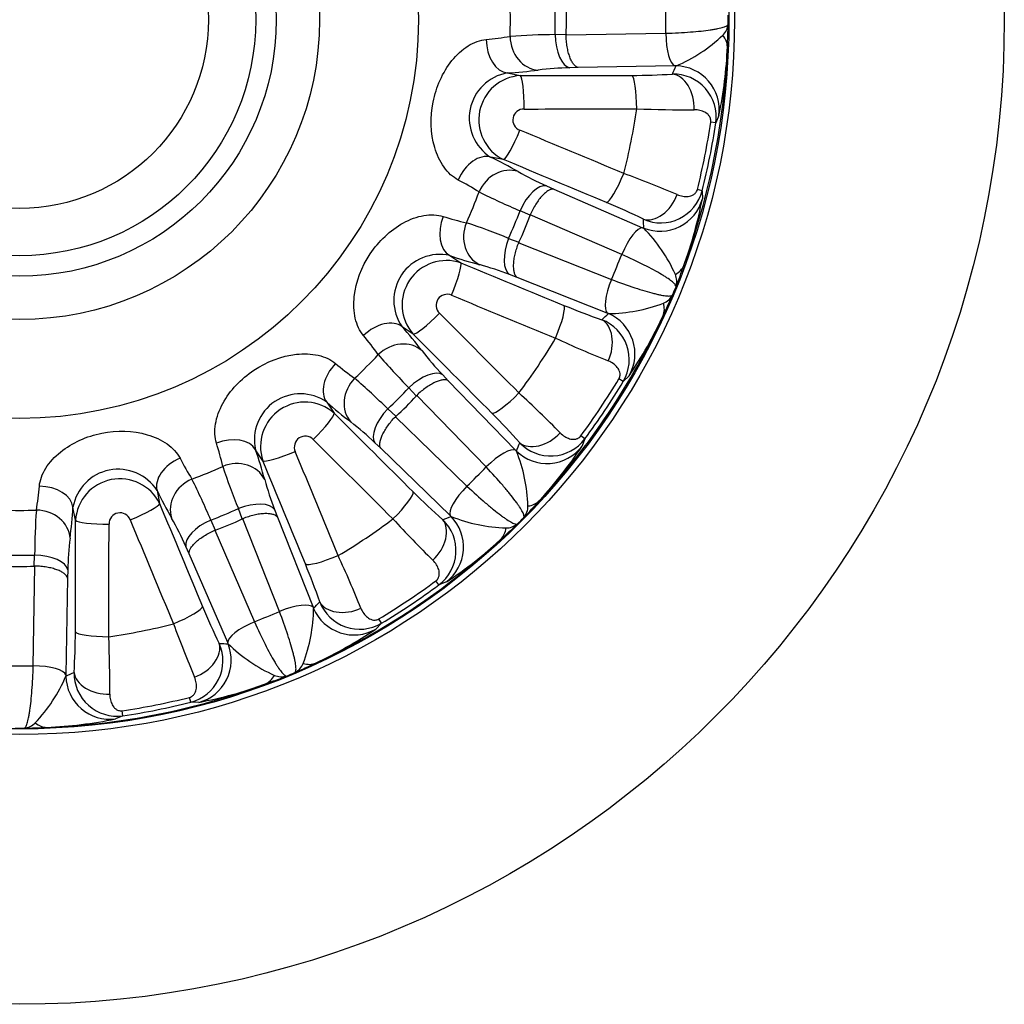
# Model space of a CAD drawing. Header units: millimetres. Extents: x -124 to 1174, y 0 to 830.
# Tile 11 of 14: x 779 to 869, y 428 to 518. Entities that reach past the tile are written whole.
import ezdxf

# ---------------------------------------------------------------- set-up
doc = ezdxf.new("R2010")
doc.units = ezdxf.units.MM
doc.header["$LTSCALE"] = 3.952569
doc.layers.add('CAP180H', color=7, linetype='Continuous')
doc.layers.add('Default', color=7, linetype='Continuous')

# ---------------------------------------------------------------- blocks, each defined once
blk = doc.blocks.new('SE2')
at = {"layer": 'CAP180H', "color": 7, "linetype": 'Continuous'}
for p, q in [((827.68, 516.793), (828.682, 516.826)), ((828.681, 516.777), (837.793, 516.918)), ((828.682, 516.826), (828.681, 516.777)), ((838.623, 513.93), (829.779, 513.792)), ((838.734, 513.931), (838.623, 513.93)), ((823.305, 513.286), (824.495, 513.049)), ((829.779, 513.792), (829.028, 513.766)), ((842.653, 509.404), (842.364, 508.73)), ((842.364, 508.73), (841.908, 508.797)), ((822.967, 505.367), (821.777, 505.604)), ((826.88, 502.97), (827.565, 502.658)), ((827.565, 502.658), (835.683, 499.147)), ((841.129, 502.52), (840.681, 502.632)), ((841.129, 502.52), (841.138, 501.786)), ((825.39, 500.275), (824.476, 500.689)), ((825.408, 500.321), (825.39, 500.275)), ((833.772, 496.704), (825.408, 500.321)), ((835.683, 499.147), (835.784, 499.103)), ((823.432, 498.169), (824.371, 497.815)), ((824.371, 497.815), (824.351, 497.77)), ((824.351, 497.77), (832.823, 494.414)), ((818.049, 496.602), (819.057, 495.928)), ((824.224, 494.592), (823.519, 494.856)), ((832.447, 491.335), (824.224, 494.592)), ((832.55, 491.294), (832.447, 491.335)), ((814.706, 489.416), (813.697, 490.089)), ((817.404, 485.703), (817.917, 485.154)), ((817.917, 485.154), (824.073, 478.803)), ((833.913, 485.099), (833.517, 485.336)), ((834.438, 485.612), (833.913, 485.099)), ((814.995, 483.784), (814.31, 484.516)), ((815.03, 483.82), (814.995, 483.784)), ((821.373, 477.277), (815.03, 483.82)), ((806.808, 483.2), (807.482, 482.191)), ((812.381, 482.587), (813.113, 481.902)), ((813.113, 481.902), (813.077, 481.867)), ((813.077, 481.867), (819.62, 475.524)), ((830.395, 479.835), (830.025, 480.11)), ((830.395, 479.835), (830.123, 479.153)), ((800.969, 477.84), (800.295, 478.848)), ((811.743, 478.98), (811.194, 479.493)), ((818.094, 472.824), (811.743, 478.98)), ((824.073, 478.803), (824.15, 478.724)), ((791.293, 475.12), (791.53, 473.93)), ((783.848, 472.402), (783.611, 473.592)), ((799.082, 472.526), (798.728, 473.465)), ((799.127, 472.546), (799.082, 472.526)), ((802.483, 464.074), (799.127, 472.546)), ((802.041, 473.378), (802.305, 472.673)), ((802.305, 472.673), (805.562, 464.45)), ((818.173, 472.747), (818.094, 472.824)), ((796.208, 472.421), (796.622, 471.507)), ((796.622, 471.507), (796.576, 471.489)), ((796.576, 471.489), (800.193, 463.125)), ((794.239, 469.332), (793.927, 470.017)), ((780.071, 468.215), (780.104, 469.217)), ((797.75, 461.214), (794.239, 469.332)), ((779.979, 459.104), (780.12, 468.216)), ((780.12, 468.216), (780.071, 468.215)), ((783.105, 467.118), (782.968, 458.274)), ((783.131, 467.869), (783.105, 467.118)), ((817.063, 466.502), (816.787, 466.872)), ((817.744, 466.774), (817.063, 466.502)), ((805.562, 464.45), (805.603, 464.347)), ((811.798, 462.984), (811.286, 462.459)), ((811.798, 462.984), (811.561, 463.38)), ((797.794, 461.113), (797.75, 461.214)), ((782.968, 458.274), (782.966, 458.163)), ((794.378, 455.768), (794.265, 456.216)), ((795.111, 455.759), (794.378, 455.768)), ((788.167, 454.533), (787.493, 454.244)), ((788.167, 454.533), (788.1, 454.99))]:
    blk.add_line(p, q, dxfattribs=at)
for radius in [90, 65.341, 64.827, 36.446, 27.403, 23.448, 21.573, 17.245]:
    blk.add_circle((778.74, 518.157), radius, dxfattribs=at)
for centre, radius, start, end in [((778.74, 518.157), 44.851, 358.05236, 1.94764), ((778.74, 518.157), 48.959, 358.40345, 1.59655), ((781.424, 518.157), 56.382, 358.74049, 1.25951), ((779.142, 518.157), 64.363, 359.63504, 0.36496), ((841.748, 517.961), 1.769, 316.00081, 353.05061), ((783.957, 519.013), 59.56, 356.79724, 358.7828), ((819.311, 541.541), 25.269, 274.69264, 279.69162), ((828.294, 448.103), 68.693, 90.51277, 93.9479), ((832.911, 527.522), 14.785, 293.19153, 313.1369), ((778.74, 518.157), 64.732, 339.68889, 357.81111), ((806.651, 517.011), 36.797, 348.06916, 357.93493), ((824.035, 509.148), 4.202, 99.99504, 237.50496), ((824.756, 509.004), 4.053, 93.69345, 243.80655), ((821.099, 551.573), 38.351, 273.29789, 277.55972), ((829.809, 483.222), 30.555, 91.46562, 96.88889), ((834.675, 573.235), 60.166, 270.02249, 273.54731), ((838.491, 509.275), 3.911, 351.98939, 91.36813), ((824.818, 508.992), 1.001, 88.31229, 249.18771), ((778.74, 518.157), 56.983, 345.71745, 351.78255), ((839.477, 613.877), 103.955, 267.6077, 270.50165), ((778.74, 518.157), 63.858, 345.92871, 351.57129), ((778.74, 518.157), 64.319, 345.92871, 351.57129), ((805.087, 471.075), 38.351, 59.94028, 64.20211), ((838.209, 528.737), 28.148, 240.37906, 246.26643), ((799.678, 410.164), 99.996, 66.94105, 69.94959), ((807.281, 481.04), 25.254, 57.80694, 62.8088), ((778.74, 518.157), 44.851, 335.55236, 339.44764), ((849.028, 558.916), 63.191, 243.4025, 247.13683), ((837.339, 503.504), 3.916, 246.21016, 345.43232), ((810.337, 448.075), 57.744, 63.87874, 67.55146), ((802.3, 509.274), 39.553, 339.90955, 349.08635), ((778.74, 518.157), 48.959, 335.90345, 339.09655), ((825.171, 524.235), 25.269, 252.19264, 257.19162), ((797.714, 434.472), 68.693, 68.01277, 71.4479), ((825.204, 488.775), 14.785, 24.36289, 44.30867), ((817.139, 492.5), 4.202, 77.49504, 215.00496), ((817.75, 492.091), 4.053, 71.19345, 221.30655), ((830.662, 532.819), 38.351, 250.79789, 255.05972), ((781.22, 517.13), 56.382, 336.24049, 338.75951), ((812.553, 466.338), 30.555, 68.96562, 74.38889), ((783.233, 515.371), 59.56, 338.7172, 340.70276), ((837.027, 494.226), 1.769, 344.44939, 21.49919), ((779.111, 518.003), 64.363, 337.13504, 337.86496), ((817.803, 492.056), 1.001, 65.81229, 226.68771), ((783.887, 516.951), 59.56, 334.29724, 336.2828), ((836.877, 493.864), 1.769, 293.50081, 330.55061), ((851.495, 547.637), 60.166, 247.52249, 251.04731), ((832.371, 506.078), 14.785, 270.69153, 290.6369), ((778.74, 518.157), 64.732, 317.18889, 335.31111), ((830.544, 487.085), 3.911, 329.48939, 68.86813), ((804.088, 506.417), 36.797, 325.56916, 335.43493), ((785.064, 464.576), 38.351, 37.44028, 41.70211), ((790.905, 472.943), 25.254, 35.30694, 40.3088), ((778.74, 518.157), 56.983, 323.21745, 329.28255), ((871.484, 583.348), 103.955, 245.1077, 248.00165), ((837.731, 505.174), 28.148, 217.87906, 223.76643), ((778.74, 518.157), 44.851, 313.05236, 316.94764), ((859.275, 528.915), 63.191, 220.9025, 224.63683), ((823.963, 506.004), 25.269, 229.69264, 234.69162), ((764.244, 433.581), 68.693, 45.51277, 48.9479), ((778.74, 518.157), 63.858, 323.42871, 329.07129), ((778.74, 518.157), 48.959, 313.40345, 316.59655), ((778.74, 518.157), 64.319, 323.42871, 329.07129), ((804.397, 479.758), 4.202, 54.99504, 192.50496), ((756.757, 410.372), 99.996, 44.44105, 47.44959), ((804.806, 479.147), 4.053, 48.69345, 198.80655), ((832.321, 511.833), 38.351, 228.29789, 232.55972), ((781.112, 441.318), 57.744, 41.37874, 45.05146), ((790.148, 457.343), 30.555, 46.46562, 51.88889), ((804.841, 479.094), 1.001, 43.31229, 204.18771), ((827.271, 482.195), 3.916, 223.71016, 322.93232), ((772.676, 471.73), 25.254, 12.80694, 17.8088), ((764.078, 466.235), 38.351, 14.94028, 19.20211), ((797.108, 500.934), 39.553, 317.40955, 326.58635), ((815.869, 489.623), 25.269, 207.19264, 212.19162), ((810.423, 473.231), 14.785, 1.86289, 21.80867), ((787.749, 472.863), 4.202, 32.49504, 170.00496), ((778.74, 518.157), 44.851, 290.55236, 294.44764), ((857.262, 497.276), 63.191, 198.4025, 202.13683), ((780.638, 516.259), 56.382, 313.74049, 316.25951), ((787.893, 472.141), 4.053, 26.19345, 176.30655), ((732.982, 445.566), 68.693, 23.01277, 26.4479), ((828.272, 483.587), 28.148, 195.37906, 201.26643), ((755.37, 477.584), 25.254, 350.30694, 355.3088), ((825.822, 491.81), 38.351, 205.79789, 210.05972), ((857.238, 517.551), 60.166, 225.02249, 228.54731), ((745.324, 475.798), 38.351, 352.44028, 356.70211), ((778.74, 518.157), 48.959, 290.90345, 294.09655), ((781.824, 513.863), 59.56, 316.2172, 318.20276), ((823.432, 473.742), 1.769, 321.94939, 358.99919), ((778.74, 518.157), 44.851, 268.05236, 271.94764), ((843.294, 468.817), 63.191, 175.9025, 179.63683), ((787.905, 472.079), 1.001, 20.81229, 181.68771), ((766.007, 457.606), 30.555, 23.96562, 29.38889), ((778.74, 518.157), 56.983, 300.71745, 306.78255), ((889.371, 542.894), 103.955, 222.6077, 225.50165), ((823.666, 486.474), 14.785, 248.19153, 268.1369), ((779.024, 517.873), 64.363, 314.63504, 315.36496), ((814.709, 469.626), 3.911, 306.98939, 46.36813), ((783.034, 515.073), 59.56, 311.79724, 313.7828), ((823.155, 473.465), 1.769, 271.00081, 308.05061), ((811.272, 467.263), 28.148, 172.87906, 178.76643), ((778.74, 518.157), 64.732, 294.68889, 312.81111), ((797.665, 497.61), 36.797, 303.06916, 312.93493), ((778.74, 518.157), 48.959, 268.40345, 271.59655), ((717.182, 426.989), 99.996, 21.94105, 24.94959), ((751.527, 446.259), 57.744, 18.87874, 22.55146), ((778.74, 518.157), 63.858, 300.92871, 306.57129), ((778.74, 518.157), 64.319, 300.92871, 306.57129), ((851.031, 487.557), 60.166, 202.52249, 206.04731), ((809.815, 466.36), 3.916, 201.21016, 300.43232), ((779.767, 515.677), 56.382, 291.24049, 293.75951), ((790.819, 464.526), 14.785, 339.36289, 359.30867), ((778.74, 518.157), 56.983, 278.21745, 284.28255), ((890.416, 498.674), 103.955, 200.1077, 203.00165), ((726.084, 462.146), 57.744, 356.37874, 0.05146), ((686.979, 457.486), 99.996, 359.44105, 2.44959), ((789.118, 495.216), 39.553, 294.90955, 304.08635), ((793.399, 459.555), 3.911, 284.48939, 23.86813), ((808.122, 471.693), 14.785, 225.69153, 245.6369), ((778.74, 515.473), 56.382, 268.74049, 271.25951), ((779.946, 513.01), 59.56, 293.7172, 295.70276), ((803.033, 460.02), 1.769, 299.44939, 336.49919), ((769.375, 463.986), 14.785, 316.86289, 336.80867), ((787.627, 458.411), 3.916, 178.71016, 277.93232), ((781.526, 513.664), 59.56, 289.29724, 291.2828), ((802.671, 459.87), 1.769, 248.50081, 285.55061), ((778.894, 517.786), 64.363, 292.13504, 292.86496), ((778.74, 518.157), 64.732, 272.18889, 290.31111), ((788.362, 491.932), 36.797, 280.56916, 290.43493), ((778.74, 518.157), 63.858, 278.42871, 284.07129), ((778.74, 518.157), 64.319, 278.42871, 284.07129), ((778.936, 455.149), 1.769, 276.94939, 313.99919), ((779.549, 492.991), 39.553, 272.40955, 281.58635), ((778.74, 517.755), 64.363, 269.63504, 270.36496), ((777.884, 512.94), 59.56, 271.2172, 273.20276)]:
    blk.add_arc(centre, radius, start, end, dxfattribs=at)
for centre, major_axis, ratio, start_param, end_param in [((797.068, 518.157), (-31.656, 0), 0.815327, 3.08999, 3.193195), ((826.176, 516.544), (0.423, -2.97), 0.867538, 4.559719, 6.108336), ((829.059, 516.755), (0.103, -2.998), 0.459345, 4.683759, 6.185624), ((838.655, 516.918), (0.047, -3), 0.287316, 4.707927, 6.192731), ((839.429, 515.838), (3.993, -0.229), 0.58687, 0.032336, 0.487077), ((823.337, 516.274), (0.192, -2.994), 0.651256, 4.643029, 6.16892), ((779.001, 542.969), (-0.727, -69.073), 0.953462, 1.135039, 1.146986), ((838.692, 509.946), (3.658, -1.619), 0.995561, 0.281832, 1.975413), ((779.013, 544.098), (356.236, -3.75), 0.086522, -1.441862, -1.412924), ((824.464, 510.061), (0.002, -3), 0.128096, 1.548026, 3.05424), ((834.667, 510.081), (0.01, -3), 0.156628, 1.547662, 3.053877), ((838.366, 510.196), (-0.205, 2.993), 0.671953, 4.576262, 6.166089), ((778.983, 541.302), (359.23, -3.782), 0.086522, -1.441862, -1.412924), ((824.081, 508.14), (1.15, 2.771), 0.128096, 3.228945, 4.735159), ((770.108, 496.681), (333.332, -133.977), 0.086522, 1.412924, 1.441862), ((820.662, 502.83), (1.323, 2.692), 0.651256, 0.114265, 1.640157), ((769.065, 494.087), (330.554, -132.861), 0.086522, 1.412924, 1.441862), ((823.182, 501.495), (1.528, 2.582), 0.867538, 0.174849, 1.723467), ((833.501, 504.217), (1.157, 2.768), 0.156628, 3.229309, 4.735523), ((825.766, 500.197), (1.243, 2.731), 0.459345, 0.097562, 1.599426), ((836.874, 502.695), (-1.335, -2.687), 0.671953, 0.117096, 1.706923), ((837.27, 502.801), (-3.999, -0.096), 0.995561, 1.166179, 2.859761), ((819.221, 499.351), (-0.968, -2.839), 0.651256, 4.643029, 6.16892), ((821.948, 498.514), (-0.746, -2.906), 0.867538, 4.559719, 6.108336), ((795.673, 511.143), (-29.246, 12.114), 0.815327, 3.08999, 3.193195), ((769.486, 495.135), (25.761, 64.093), 0.953462, -1.146984, -1.135037), ((834.568, 496.374), (1.191, 2.753), 0.287316, 0.090454, 1.575258), ((824.692, 497.605), (-1.052, -2.809), 0.459345, 4.683759, 6.185624), ((817.884, 493.179), (-1.146, -2.772), 0.128096, 1.548026, 3.05424), ((788.919, 542.019), (327.684, -139.79), 0.086522, -1.441862, -1.412924), ((835.697, 497.076), (3.777, -1.317), 0.58687, 5.796108, 6.25085), ((833.62, 494.084), (-1.105, -2.789), 0.287316, 4.707927, 6.192731), ((787.822, 539.447), (330.438, -140.965), 0.086522, -1.441862, -1.412924), ((827.319, 489.293), (-1.139, -2.775), 0.156628, 1.547662, 3.053877), ((833.921, 492.79), (3.602, -1.739), 0.58687, 0.032336, 0.487077), ((811.606, 487.954), (2.253, 1.981), 0.651256, 0.114265, 1.640157), ((816.797, 491.551), (2.123, 2.12), 0.128096, 3.228945, 4.735159), ((762.546, 501.619), (256.688, -251.34), 0.086522, 1.412924, 1.441862), ((788.476, 540.98), (-27.105, -63.537), 0.953462, 1.135039, 1.146986), ((830.781, 487.984), (0.956, 2.844), 0.671953, 4.576262, 6.166089), ((830.986, 487.629), (2.76, -2.896), 0.995561, 0.281832, 1.975413), ((813.423, 485.756), (2.399, 1.801), 0.867538, 0.174849, 1.723467), ((760.59, 499.622), (254.549, -249.245), 0.086522, 1.412924, 1.441862), ((808.943, 485.291), (-1.981, -2.253), 0.651256, 4.643029, 6.16892), ((815.313, 483.568), (2.193, 2.047), 0.459345, 0.097562, 1.599426), ((811.141, 483.474), (-1.801, -2.399), 0.867538, 4.559719, 6.108336), ((791.7, 505.197), (-22.384, 22.384), 0.815327, 3.08999, 3.193195), ((823.998, 484.322), (2.128, 2.114), 0.156628, 3.229309, 4.735523), ((813.329, 481.584), (-2.047, -2.193), 0.459345, 4.683759, 6.185624), ((805.346, 480.1), (-2.12, -2.123), 0.128096, 1.548026, 3.05424), ((797.276, 536.307), (249.245, -254.549), 0.086522, -1.441862, -1.412924), ((797.546, 477.676), (2.839, 0.968), 0.651256, 0.114265, 1.640157), ((795.278, 534.351), (251.34, -256.688), 0.086522, -1.441862, -1.412924), ((826.532, 481.624), (-2.261, -1.971), 0.671953, 0.117096, 1.706923), ((821.982, 476.667), (2.154, 2.088), 0.287316, 0.090454, 1.575258), ((761.38, 500.428), (48.328, 49.356), 0.953462, -1.146988, -1.135041), ((826.938, 481.571), (-3.731, 1.441), 0.995561, 1.166179, 2.859761), ((794.067, 476.235), (-2.692, -1.323), 0.651256, 4.643029, 6.16892), ((798.383, 474.949), (2.906, 0.746), 0.867538, 0.174849, 1.723467), ((803.718, 479.013), (2.772, 1.146), 0.128096, 3.228945, 4.735159), ((757.45, 509.075), (140.965, -330.438), 0.086522, 1.412924, 1.441862), ((754.878, 507.978), (139.79, -327.684), 0.086522, 1.412924, 1.441862), ((795.402, 473.715), (-2.582, -1.528), 0.867538, 4.559719, 6.108336), ((780.623, 473.56), (2.994, -0.192), 0.651256, 0.114265, 1.640157), ((820.23, 474.915), (-2.088, -2.154), 0.287316, 4.707927, 6.192731), ((812.575, 472.899), (-2.114, -2.128), 0.156628, 1.547662, 3.053877), ((788.757, 472.816), (-2.771, -1.15), 0.128096, 1.548026, 3.05424), ((802.81, 527.832), (132.861, -330.554), 0.086522, -1.441862, -1.412924), ((799.292, 472.205), (2.809, 1.052), 0.459345, 0.097562, 1.599426), ((823.293, 476.884), (2.985, -2.662), 0.58687, 5.796108, 6.25085), ((780.353, 470.721), (2.97, -0.423), 0.867538, 0.174849, 1.723467), ((785.754, 501.224), (-12.114, 29.246), 0.815327, 3.08999, 3.193195), ((796.469, 535.517), (-49.356, -48.328), 0.953462, 1.135037, 1.146984), ((815.326, 469.959), (1.441, -3.731), 0.995561, 0.281832, 1.975413), ((752.799, 517.884), (3.75, -356.236), 0.086522, 1.412924, 1.441862), ((786.836, 472.434), (3, -0.002), 0.128096, 3.228945, 4.735159), ((755.595, 517.914), (3.782, -359.23), 0.086522, 1.412924, 1.441862), ((800.216, 526.789), (133.977, -333.332), 0.086522, -1.441862, -1.412924), ((796.7, 471.131), (-2.731, -1.243), 0.459345, 4.683759, 6.185624), ((815.273, 470.365), (1.971, 2.261), 0.671953, 4.576262, 6.166089), ((820.013, 473.604), (2.662, -2.985), 0.58687, 0.032336, 0.487077), ((780.142, 467.838), (2.998, -0.103), 0.459345, 0.097562, 1.599426), ((807.604, 469.578), (2.775, 1.139), 0.156628, 3.229309, 4.735523), ((778.74, 499.829), (0, 31.656), 0.815327, 3.08999, 3.193195), ((792.68, 463.396), (-2.768, -1.157), 0.156628, 1.547662, 3.053877), ((802.813, 463.277), (2.789, 1.105), 0.287316, 0.090454, 1.575258), ((755.917, 508.421), (63.537, 27.105), 0.953462, -1.146984, -1.135037), ((808.913, 466.116), (-2.844, -0.956), 0.671953, 0.117096, 1.706923), ((809.268, 465.911), (-2.896, 2.76), 0.995561, 1.166179, 2.859761), ((800.523, 462.329), (-2.753, -1.191), 0.287316, 4.707927, 6.192731), ((786.816, 462.23), (3, -0.01), 0.156628, 3.229309, 4.735523), ((794.202, 460.023), (2.687, 1.335), 0.671953, 4.576262, 6.166089), ((794.096, 459.627), (-0.096, -3.999), 0.995561, 0.281832, 1.975413), ((801.762, 527.411), (-64.093, -25.761), 0.953462, 1.135039, 1.146986), ((779.979, 458.242), (3, -0.047), 0.287316, 0.090454, 1.575258), ((804.107, 462.976), (1.739, -3.602), 0.58687, 5.796108, 6.25085), ((753.928, 517.896), (69.073, 0.727), 0.953462, -1.146986, -1.135039), ((786.951, 458.205), (-1.619, 3.658), 0.995561, 1.166179, 2.859761), ((786.701, 458.531), (-2.993, 0.205), 0.671953, 0.117096, 1.706923), ((799.821, 461.2), (1.317, -3.777), 0.58687, 0.032336, 0.487077), ((781.059, 457.468), (0.229, -3.993), 0.58687, 5.796108, 6.25085)]:
    blk.add_ellipse(centre, major_axis=major_axis, ratio=ratio, start_param=start_param, end_param=end_param, dxfattribs=at)
for points, knots in [([(837.793, 516.918), (838.605, 516.943), (839.358, 516.981), (840.399, 517.06), (840.726, 517.089), (841.329, 517.152), (841.608, 517.186), (841.99, 517.242), (842.112, 517.261), (842.34, 517.3), (842.446, 517.32), (842.744, 517.381), (842.912, 517.424), (843.19, 517.512), (843.299, 517.559), (843.451, 517.652), (843.494, 517.699), (843.504, 517.747)], [0, 0, 0, 0, 0.25, 0.25, 0.375, 0.375, 0.5, 0.5, 0.5625, 0.5625, 0.625, 0.625, 0.75, 0.75, 0.875, 0.875, 1, 1, 1, 1]), ([(829.779, 513.792), (829.71, 513.808), (829.639, 513.841), (829.502, 513.941), (829.436, 514.006), (829.307, 514.169), (829.244, 514.267), (829.128, 514.488), (829.074, 514.612), (828.973, 514.885), (828.927, 515.034), (828.846, 515.348), (828.811, 515.513), (828.753, 515.861), (828.729, 516.041), (828.696, 516.404), (828.685, 516.589), (828.681, 516.777)], [0, 0, 0, 0, 0.125, 0.125, 0.25, 0.25, 0.375, 0.375, 0.5, 0.5, 0.625, 0.625, 0.75, 0.75, 0.875, 0.875, 1, 1, 1, 1]), ([(818.822, 503.504), (818.343, 503.754), (817.896, 504.161), (817.158, 505.201), (816.87, 505.824), (816.289, 507.798), (816.26, 509.256), (816.806, 512.01), (817.387, 513.345), (818.68, 514.952), (819.181, 515.418), (820.262, 516.099), (820.84, 516.309), (821.378, 516.357)], [0, 0, 0, 0, 0.125, 0.125, 0.25, 0.25, 0.5, 0.5, 0.75, 0.75, 0.875, 0.875, 1, 1, 1, 1]), ([(841.908, 508.797), (841.917, 508.86), (841.918, 508.921), (841.905, 509.038), (841.892, 509.09), (841.843, 509.235), (841.796, 509.313), (841.637, 509.519), (841.509, 509.616), (841.226, 509.774), (841.073, 509.831), (840.745, 509.908), (840.57, 509.929), (840.387, 509.926)], [0, 0, 0, 0, 0.0625, 0.0625, 0.125, 0.125, 0.25, 0.25, 0.5, 0.5, 0.75, 0.75, 1, 1, 1, 1]), ([(827.565, 502.658), (827.495, 502.671), (827.416, 502.667), (827.251, 502.627), (827.165, 502.592), (826.984, 502.491), (826.889, 502.425), (826.696, 502.264), (826.599, 502.171), (826.402, 501.958), (826.302, 501.837), (826.107, 501.578), (826.012, 501.439), (825.825, 501.14), (825.734, 500.983), (825.564, 500.66), (825.483, 500.493), (825.408, 500.321)], [0, 0, 0, 0, 0.125, 0.125, 0.25, 0.25, 0.375, 0.375, 0.5, 0.5, 0.625, 0.625, 0.75, 0.75, 0.875, 0.875, 1, 1, 1, 1]), ([(838.844, 502.171), (839.012, 502.098), (839.18, 502.05), (839.513, 501.997), (839.678, 501.991), (839.918, 502.019), (839.996, 502.034), (840.153, 502.08), (840.23, 502.112), (840.38, 502.197), (840.454, 502.252), (840.555, 502.367), (840.587, 502.411), (840.643, 502.513), (840.666, 502.571), (840.681, 502.632)], [0, 0, 0, 0, 0.25, 0.25, 0.5, 0.5, 0.625, 0.625, 0.75, 0.75, 0.875, 0.875, 0.9375, 0.9375, 1, 1, 1, 1]), ([(810.163, 489.28), (809.816, 489.695), (809.56, 490.242), (809.275, 491.485), (809.248, 492.171), (809.467, 494.217), (809.998, 495.575), (811.556, 497.911), (812.604, 498.921), (814.413, 499.912), (815.054, 500.15), (816.314, 500.366), (816.928, 500.338), (817.444, 500.177)], [0, 0, 0, 0, 0.125, 0.125, 0.25, 0.25, 0.5, 0.5, 0.75, 0.75, 0.875, 0.875, 1, 1, 1, 1]), ([(824.224, 494.592), (824.165, 494.633), (824.112, 494.692), (824.024, 494.836), (823.988, 494.922), (823.931, 495.121), (823.911, 495.236), (823.888, 495.485), (823.885, 495.62), (823.897, 495.91), (823.911, 496.066), (823.957, 496.387), (823.988, 496.553), (824.067, 496.896), (824.114, 497.072), (824.222, 497.42), (824.283, 497.595), (824.351, 497.77)], [0, 0, 0, 0, 0.125, 0.125, 0.25, 0.25, 0.375, 0.375, 0.5, 0.5, 0.625, 0.625, 0.75, 0.75, 0.875, 0.875, 1, 1, 1, 1]), ([(838.731, 493.752), (838.74, 493.8), (838.718, 493.861), (838.614, 494.005), (838.531, 494.089), (838.308, 494.277), (838.168, 494.381), (837.917, 494.551), (837.827, 494.611), (837.631, 494.734), (837.526, 494.798), (837.194, 494.996), (836.95, 495.134), (836.416, 495.424), (836.125, 495.576), (835.193, 496.046), (834.513, 496.37), (833.772, 496.704)], [0, 0, 0, 0, 0.125, 0.125, 0.25, 0.25, 0.375, 0.375, 0.4375, 0.4375, 0.5, 0.5, 0.625, 0.625, 0.75, 0.75, 1, 1, 1, 1]), ([(832.823, 494.414), (833.583, 494.126), (834.293, 493.873), (835.285, 493.547), (835.598, 493.449), (836.18, 493.277), (836.451, 493.202), (836.825, 493.107), (836.945, 493.078), (837.171, 493.027), (837.277, 493.004), (837.575, 492.947), (837.747, 492.922), (838.037, 492.897), (838.156, 492.898), (838.331, 492.927), (838.389, 492.954), (838.417, 492.994)], [0, 0, 0, 0, 0.25, 0.25, 0.375, 0.375, 0.5, 0.5, 0.5625, 0.5625, 0.625, 0.625, 0.75, 0.75, 0.875, 0.875, 1, 1, 1, 1]), ([(796.72, 479.453), (796.559, 479.969), (796.531, 480.573), (796.744, 481.83), (796.981, 482.474), (797.966, 484.281), (798.977, 485.332), (801.31, 486.894), (802.665, 487.426), (804.715, 487.649), (805.399, 487.623), (806.645, 487.341), (807.202, 487.081), (807.617, 486.734)], [0, 0, 0, 0, 0.125, 0.125, 0.25, 0.25, 0.5, 0.5, 0.75, 0.75, 0.875, 0.875, 1, 1, 1, 1]), ([(833.517, 485.336), (833.55, 485.391), (833.574, 485.447), (833.607, 485.56), (833.615, 485.613), (833.625, 485.766), (833.611, 485.856), (833.543, 486.107), (833.462, 486.245), (833.261, 486.499), (833.141, 486.611), (832.868, 486.808), (832.714, 486.894), (832.544, 486.961)], [0, 0, 0, 0, 0.0625, 0.0625, 0.125, 0.125, 0.25, 0.25, 0.5, 0.5, 0.75, 0.75, 1, 1, 1, 1]), ([(817.917, 485.154), (817.857, 485.192), (817.783, 485.218), (817.616, 485.245), (817.522, 485.245), (817.317, 485.221), (817.203, 485.196), (816.964, 485.122), (816.838, 485.073), (816.574, 484.951), (816.436, 484.878), (816.157, 484.713), (816.015, 484.621), (815.728, 484.417), (815.584, 484.306), (815.303, 484.073), (815.165, 483.95), (815.03, 483.82)], [0, 0, 0, 0, 0.125, 0.125, 0.25, 0.25, 0.375, 0.375, 0.5, 0.5, 0.625, 0.625, 0.75, 0.75, 0.875, 0.875, 1, 1, 1, 1]), ([(811.743, 478.98), (811.705, 479.04), (811.679, 479.114), (811.652, 479.281), (811.652, 479.375), (811.676, 479.58), (811.701, 479.694), (811.775, 479.933), (811.824, 480.059), (811.946, 480.323), (812.019, 480.461), (812.184, 480.74), (812.276, 480.882), (812.48, 481.169), (812.591, 481.313), (812.824, 481.594), (812.947, 481.732), (813.077, 481.867)], [0, 0, 0, 0, 0.125, 0.125, 0.25, 0.25, 0.375, 0.375, 0.5, 0.5, 0.625, 0.625, 0.75, 0.75, 0.875, 0.875, 1, 1, 1, 1]), ([(780.54, 475.519), (780.588, 476.057), (780.794, 476.625), (781.471, 477.706), (781.937, 478.209), (783.538, 479.502), (784.875, 480.087), (787.628, 480.636), (789.083, 480.61), (791.063, 480.031), (791.685, 479.746), (792.728, 479.008), (793.143, 478.554), (793.394, 478.076)], [0, 0, 0, 0, 0.125, 0.125, 0.25, 0.25, 0.5, 0.5, 0.75, 0.75, 0.875, 0.875, 1, 1, 1, 1]), ([(828.151, 480.387), (828.279, 480.255), (828.415, 480.147), (828.702, 479.97), (828.853, 479.901), (829.085, 479.835), (829.163, 479.819), (829.325, 479.803), (829.409, 479.802), (829.58, 479.824), (829.669, 479.846), (829.807, 479.913), (829.854, 479.942), (829.944, 480.014), (829.987, 480.059), (830.025, 480.11)], [0, 0, 0, 0, 0.25, 0.25, 0.5, 0.5, 0.625, 0.625, 0.75, 0.75, 0.875, 0.875, 0.9375, 0.9375, 1, 1, 1, 1]), ([(824.825, 472.652), (824.852, 472.693), (824.855, 472.757), (824.814, 472.93), (824.769, 473.04), (824.635, 473.299), (824.546, 473.449), (824.379, 473.702), (824.318, 473.791), (824.185, 473.98), (824.112, 474.08), (823.881, 474.389), (823.708, 474.611), (823.326, 475.082), (823.115, 475.334), (822.435, 476.125), (821.93, 476.685), (821.373, 477.277)], [0, 0, 0, 0, 0.125, 0.125, 0.25, 0.25, 0.375, 0.375, 0.4375, 0.4375, 0.5, 0.5, 0.625, 0.625, 0.75, 0.75, 1, 1, 1, 1]), ([(819.62, 475.524), (820.212, 474.967), (820.772, 474.462), (821.563, 473.782), (821.815, 473.571), (822.286, 473.189), (822.508, 473.016), (822.817, 472.785), (822.917, 472.713), (823.106, 472.579), (823.195, 472.518), (823.449, 472.351), (823.598, 472.262), (823.857, 472.128), (823.967, 472.083), (824.14, 472.042), (824.204, 472.045), (824.245, 472.072)], [0, 0, 0, 0, 0.25, 0.25, 0.375, 0.375, 0.5, 0.5, 0.5625, 0.5625, 0.625, 0.625, 0.75, 0.75, 0.875, 0.875, 1, 1, 1, 1]), ([(802.305, 472.673), (802.264, 472.732), (802.205, 472.785), (802.061, 472.873), (801.975, 472.909), (801.776, 472.966), (801.661, 472.986), (801.412, 473.009), (801.277, 473.012), (800.987, 473), (800.831, 472.986), (800.51, 472.94), (800.344, 472.909), (800.001, 472.83), (799.825, 472.783), (799.477, 472.675), (799.302, 472.614), (799.127, 472.546)], [0, 0, 0, 0, 0.125, 0.125, 0.25, 0.25, 0.375, 0.375, 0.5, 0.5, 0.625, 0.625, 0.75, 0.75, 0.875, 0.875, 1, 1, 1, 1]), ([(794.239, 469.332), (794.227, 469.402), (794.23, 469.481), (794.27, 469.646), (794.305, 469.732), (794.406, 469.913), (794.473, 470.008), (794.633, 470.201), (794.726, 470.298), (794.939, 470.495), (795.06, 470.595), (795.319, 470.79), (795.458, 470.885), (795.757, 471.072), (795.914, 471.163), (796.237, 471.333), (796.404, 471.414), (796.576, 471.489)], [0, 0, 0, 0, 0.125, 0.125, 0.25, 0.25, 0.375, 0.375, 0.5, 0.5, 0.625, 0.625, 0.75, 0.75, 0.875, 0.875, 1, 1, 1, 1]), ([(783.105, 467.118), (783.089, 467.187), (783.056, 467.258), (782.956, 467.395), (782.891, 467.462), (782.728, 467.59), (782.63, 467.653), (782.409, 467.769), (782.285, 467.823), (782.012, 467.924), (781.863, 467.97), (781.549, 468.051), (781.384, 468.086), (781.036, 468.144), (780.856, 468.168), (780.493, 468.201), (780.308, 468.212), (780.12, 468.216)], [0, 0, 0, 0, 0.125, 0.125, 0.25, 0.25, 0.375, 0.375, 0.5, 0.5, 0.625, 0.625, 0.75, 0.75, 0.875, 0.875, 1, 1, 1, 1]), ([(816.787, 466.872), (816.838, 466.91), (816.882, 466.953), (816.956, 467.044), (816.984, 467.09), (817.051, 467.228), (817.073, 467.316), (817.106, 467.574), (817.084, 467.733), (816.996, 468.045), (816.928, 468.193), (816.751, 468.48), (816.642, 468.618), (816.51, 468.746)], [0, 0, 0, 0, 0.0625, 0.0625, 0.125, 0.125, 0.25, 0.25, 0.5, 0.5, 0.75, 0.75, 1, 1, 1, 1]), ([(803.903, 458.48), (803.943, 458.508), (803.971, 458.566), (803.999, 458.741), (804, 458.86), (803.975, 459.15), (803.95, 459.322), (803.893, 459.62), (803.87, 459.726), (803.819, 459.952), (803.79, 460.072), (803.695, 460.446), (803.62, 460.717), (803.448, 461.299), (803.35, 461.612), (803.024, 462.604), (802.771, 463.314), (802.483, 464.074)], [0, 0, 0, 0, 0.125, 0.125, 0.25, 0.25, 0.375, 0.375, 0.4375, 0.4375, 0.5, 0.5, 0.625, 0.625, 0.75, 0.75, 1, 1, 1, 1]), ([(809.936, 464.353), (810.003, 464.183), (810.088, 464.03), (810.285, 463.757), (810.398, 463.636), (810.587, 463.486), (810.654, 463.441), (810.797, 463.364), (810.874, 463.331), (811.04, 463.286), (811.131, 463.272), (811.284, 463.282), (811.338, 463.29), (811.449, 463.323), (811.507, 463.348), (811.561, 463.38)], [0, 0, 0, 0, 0.25, 0.25, 0.5, 0.5, 0.625, 0.625, 0.75, 0.75, 0.875, 0.875, 0.9375, 0.9375, 1, 1, 1, 1]), ([(800.193, 463.125), (800.527, 462.384), (800.851, 461.704), (801.321, 460.772), (801.474, 460.481), (801.763, 459.947), (801.901, 459.703), (802.099, 459.371), (802.163, 459.266), (802.286, 459.07), (802.346, 458.98), (802.516, 458.729), (802.62, 458.589), (802.808, 458.366), (802.892, 458.283), (803.036, 458.179), (803.097, 458.157), (803.145, 458.166)], [0, 0, 0, 0, 0.25, 0.25, 0.375, 0.375, 0.5, 0.5, 0.5625, 0.5625, 0.625, 0.625, 0.75, 0.75, 0.875, 0.875, 1, 1, 1, 1]), ([(779.15, 453.393), (779.198, 453.403), (779.245, 453.447), (779.338, 453.598), (779.385, 453.707), (779.473, 453.985), (779.516, 454.154), (779.577, 454.451), (779.597, 454.557), (779.636, 454.785), (779.655, 454.907), (779.711, 455.289), (779.745, 455.568), (779.808, 456.171), (779.837, 456.498), (779.916, 457.539), (779.954, 458.292), (779.979, 459.104)], [0, 0, 0, 0, 0.125, 0.125, 0.25, 0.25, 0.375, 0.375, 0.4375, 0.4375, 0.5, 0.5, 0.625, 0.625, 0.75, 0.75, 1, 1, 1, 1]), ([(794.265, 456.216), (794.326, 456.231), (794.384, 456.254), (794.487, 456.31), (794.53, 456.342), (794.645, 456.444), (794.699, 456.516), (794.828, 456.742), (794.869, 456.898), (794.906, 457.219), (794.901, 457.383), (794.847, 457.715), (794.799, 457.885), (794.726, 458.053)], [0, 0, 0, 0, 0.0625, 0.0625, 0.125, 0.125, 0.25, 0.25, 0.5, 0.5, 0.75, 0.75, 1, 1, 1, 1]), ([(786.971, 456.51), (786.968, 456.327), (786.988, 456.154), (787.066, 455.826), (787.124, 455.671), (787.241, 455.46), (787.285, 455.393), (787.388, 455.267), (787.447, 455.207), (787.583, 455.102), (787.662, 455.054), (787.807, 455.005), (787.86, 454.992), (787.975, 454.98), (788.038, 454.98), (788.1, 454.99)], [0, 0, 0, 0, 0.25, 0.25, 0.5, 0.5, 0.625, 0.625, 0.75, 0.75, 0.875, 0.875, 0.9375, 0.9375, 1, 1, 1, 1])]:
    blk.add_open_spline(points, degree=3, knots=knots, dxfattribs=at)

msp = doc.modelspace()

# ---------------------------------------------------------------- block references
at = {"layer": 'Default'}
msp.add_blockref('SE2', (0, 0), dxfattribs=at)

doc.saveas('drawing.dxf')
